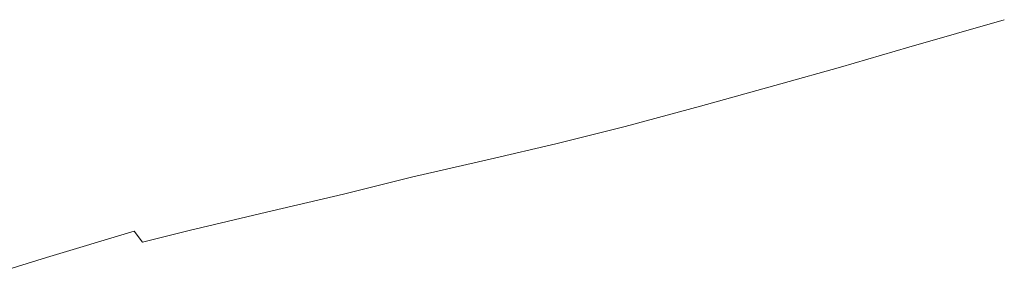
# Model space of a CAD drawing. Header units: feet. Extents: x 7588777 to 15179262, y 5780090 to 11560165.
# Tile 22 of 36: x 7589624 to 7589758, y 5780191 to 5780226. Entities that reach past the tile are written whole.
import ezdxf

# ---------------------------------------------------------------- set-up
doc = ezdxf.new("R2010")
doc.units = ezdxf.units.FT
doc.header["$MEASUREMENT"] = 0
doc.linetypes.add('4_SUKP', pattern=[0])
doc.layers.add('SUKP_L_0', color=34, linetype='4_SUKP', lineweight=18, transparency=0.7)

msp = doc.modelspace()

# ---------------------------------------------------------------- linework, layer by layer
at = {"layer": 'SUKP_L_0', "linetype": '4_SUKP'}
for p, q in [((7589744.91, 5780222.13), (7589757.88, 5780225.88)), ((7589735.68, 5780219.45), (7589744.91, 5780222.13)), ((7589727.55, 5780217.19), (7589735.68, 5780219.45)), ((7589716.68, 5780214.12), (7589727.55, 5780217.19)), ((7589706.46, 5780211.39), (7589716.68, 5780214.12)), ((7589697.04, 5780209.02), (7589706.46, 5780211.39)), ((7589688.14, 5780206.94), (7589697.04, 5780209.02)), ((7589677.49, 5780204.52), (7589688.14, 5780206.94)), ((7589668.25, 5780202.21), (7589677.49, 5780204.52)), ((7589658.58, 5780199.95), (7589668.25, 5780202.21)), ((7589647.3, 5780197.24), (7589658.58, 5780199.95)), ((7589627.98, 5780193.59), (7589639.88, 5780197.15)), ((7589639.88, 5780197.15), (7589640.98, 5780195.69)), ((7589640.98, 5780195.69), (7589647.3, 5780197.24)), ((7589618.76, 5780190.77), (7589627.98, 5780193.59))]:
    msp.add_line(p, q, dxfattribs=at)

doc.saveas('drawing.dxf')
